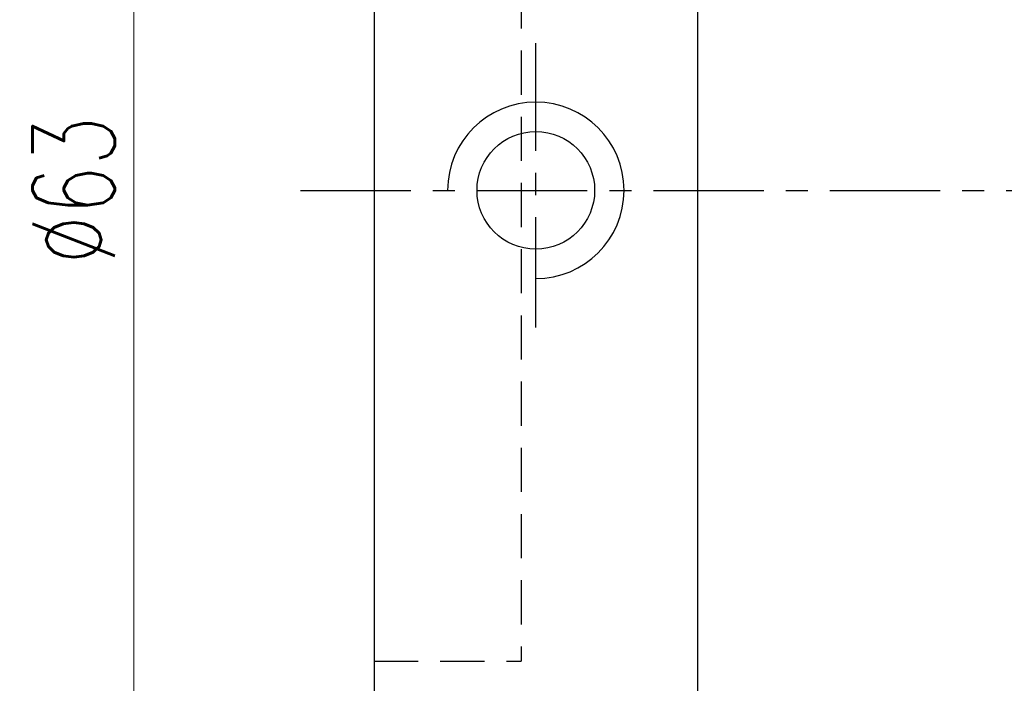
# Model space of a CAD drawing. Extents: x 15 to 195, y 53 to 146.
# Tile 3 of 51: x 128 to 162, y 80 to 102. Entities that reach past the tile are written whole.
import ezdxf

# ---------------------------------------------------------------- set-up
doc = ezdxf.new("R2010")
doc.units = 0
doc.header["$LTSCALE"] = 3
doc.header["$MEASUREMENT"] = 0
doc.linetypes.add('CENTER', pattern=[2, 1.25, -0.25, 0.25, -0.25])
doc.linetypes.add('DASHED', pattern=[0.75, 0.5, -0.25])
for name, color, linetype in [('CL', 1, 'CENTER'), ('DIM', 4, 'Continuous'), ('HID', 2, 'DASHED'), ('OUT', 3, 'Continuous')]:
    doc.layers.add(name, color=color, linetype=linetype)
doc.styles.add('DIM-7', font='SIMPLEX.shx', dxfattribs={"width": 0.7, "bigfont": 'chineset.shx'})
doc.dimstyles.new('CNS', dxfattribs={"dimtxt": 3.5, "dimasz": 2.5, "dimexe": 1, "dimexo": 1.5, "dimgap": 0.09, "dimtad": 0, "dimdsep": 46, "dimtxsty": 'DIM-7', "dimcen": 0.09, "dimclrd": 1, "dimclre": 1, "dimclrt": 4, "dimadec": 0, "dimazin": 0, "dimtfac": 1, "dimtix": 1, "dimtmove": 2, "dimatfit": 3, "dimfxl": 1, "dimtvp": 0.971429, "dimtolj": 1, "dimarcsym": 0})

# ---------------------------------------------------------------- blocks, each defined once
blk = doc.blocks.new('*D4')
at = {"layer": 'DEFPOINTS', "color": 0, "linetype": 'Continuous', "lineweight": 0, "transparency": 16777216}
for p in [(132.347, 128.188), (142.022, 128.188), (142.022, 65.188)]:
    blk.add_point(p, dxfattribs=at)
at = {"layer": 'DIM', "color": 0, "linetype": 'Continuous', "lineweight": 0, "transparency": 16777216}
for p, q in [((140.822, 128.188), (131.547, 128.188)), ((132.347, 67.188), (132.347, 126.188)), ((140.822, 65.188), (131.547, 65.188))]:
    blk.add_line(p, q, dxfattribs=at)
for points in [[(132.014, 126.188), (132.68, 126.188), (132.347, 128.188)], [(132.014, 67.188), (132.68, 67.188), (132.347, 65.188)]]:
    blk.add_solid(points, dxfattribs=at)
at = {"layer": 'DIM', "color": 0, "linetype": 'Continuous', "transparency": 16777216, "insert": (130.307, 96.688), "char_height": 2.8, "attachment_point": 5, "rotation": 90, "style": 'DIM-7'}
blk.add_mtext('\\A1;%%c63', dxfattribs=at)

msp = doc.modelspace()

# ---------------------------------------------------------------- linework, layer by layer
at = {"layer": 'CL', "color": 0}
for p, q in [((146.022, 92.029), (146.022, 101.694)), ((138.022, 96.688), (189.418, 96.688))]:
    msp.add_line(p, q, dxfattribs=at)
at = {"layer": 'DIM', "color": 0}
msp.add_arc((146.022, 96.688), 3, 270, 180, dxfattribs=at)
at = {"layer": 'HID', "color": 0}
for p in [(145.522, 112.688), (140.522, 80.688)]:
    msp.add_line(p, (145.522, 80.688), dxfattribs=at)
at = {"layer": 'OUT', "color": 0, "linetype": 'Continuous'}
for p, q in [((140.522, 126.688), (140.522, 66.688)), ((151.522, 126.688), (151.522, 66.688))]:
    msp.add_line(p, q, dxfattribs=at)
at = {"layer": 'OUT', "color": 0}
msp.add_circle((146.022, 96.688), 2, dxfattribs=at)

# ---------------------------------------------------------------- dimensions: what is measured, and where the dimension line sits
at = {"layer": 'DIM', "color": 0, "linetype": 'Continuous'}
dim = msp.add_linear_dim(base=(132.347, 128.188), p1=(142.022, 65.188), p2=(142.022, 128.188), angle=90, text='%%c<>', dimstyle='CNS', override={"dimscale": 0.8, "dimgap": 0.8, "dimtad": 1, "dimdsep": 0, "dimclrd": 0, "dimclre": 0, "dimclrt": 0, "dimtm": 0.05, "dimtfac": 0.6, "dimtmove": 0, "dimlwd": 0, "dimlwe": 0}, dxfattribs=at)
dim.commit()
dim.dimension.update_dxf_attribs({"geometry": '*D4', "text_midpoint": (130.307, 96.688)})

doc.saveas('drawing.dxf')
